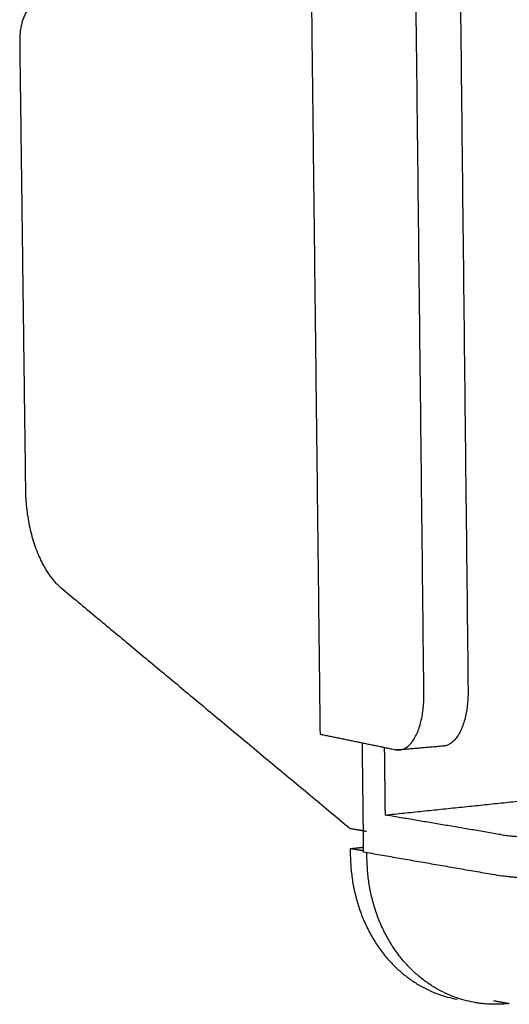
# Model space of a CAD drawing. Header units: millimetres. Extents: x 6394 to 7394, y -4769 to -3769.
# Tile 2 of 43: x 6490 to 6518, y -4447 to -4392. Entities that reach past the tile are written whole.
import ezdxf

# ---------------------------------------------------------------- set-up
doc = ezdxf.new("R2010")
doc.units = ezdxf.units.MM
doc.layers.add('ROXX_NEOmini_Barndoor', color=7, linetype='Continuous', true_color=0x000000)

msp = doc.modelspace()

# ---------------------------------------------------------------- linework, layer by layer
at = {"layer": 'ROXX_NEOmini_Barndoor', "color": 18, "lineweight": -3, "true_color": 0x000000}
for points, weights in [([(6513.149, -4429.716), (6512.429, -4366.101), (6511.703, -4301.923)], [647.056612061, 644.220003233, 641.383394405]), ([(6514.23, -4302.008), (6514.943, -4366.037), (6515.65, -4429.506)], [642.871849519, 645.708458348, 648.545067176]), ([(6515.65, -4429.506), (6515.684, -4432.557), (6514.261, -4432.68)], [648.545067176, 488.797747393, 650.701735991]), ([(6511.765, -4432.896), (6513.183, -4432.774), (6513.149, -4429.716)], [649.213280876, 487.676160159, 647.056612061]), ([(6507.266, -4432.005), (6509.394, -4432.442), (6511.543, -4432.883)], [655.624872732, 652.576758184, 649.528643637]), ([(6509.645, -4432.494), (6509.681, -4435.582), (6509.717, -4438.669)], [657.304740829, 657.445310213, 657.585879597]), ([(6510.904, -4432.752), (6510.926, -4434.668), (6510.948, -4436.584)], [655.880194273, 655.967207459, 656.054220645]), ([(6511.543, -4432.883), (6511.645, -4432.874), (6511.746, -4432.865)], [649.528643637, 649.589126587, 649.649609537]), ([(6511.543, -4432.883), (6511.655, -4432.906), (6511.765, -4432.896)], [649.528643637, 647.869816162, 649.213280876]), ([(6514.261, -4432.68), (6513.014, -4432.788), (6511.765, -4432.896)], [618.337438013, 617.630226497, 616.923014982]), ([(6510.948, -4436.584), (6515.164, -4436.145), (6519.343, -4435.71)], [656.054220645, 659.001903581, 661.949586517]), ([(6517.513, -4437.695), (6514.212, -4437.136), (6510.948, -4436.584)], [648.705237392, 652.379729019, 656.054220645]), ([(6517.513, -4437.695), (6519.453, -4438.023), (6522.472, -4437.701)], [648.705237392, 457.190324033, 648.660870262]), ([(6509.716, -4438.613), (6509.346, -4438.549), (6508.977, -4438.485)], [657.954434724, 658.375147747, 658.795860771]), ([(6509.717, -4438.669), (6513.601, -4439.342), (6517.539, -4440.024)], [657.585879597, 653.197894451, 648.809909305]), ([(6509.921, -4438.993), (6509.919, -4438.842), (6509.918, -4438.691)], [657.741321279, 657.734440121, 657.727558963]), ([(6515.966, -4447.188), (6510.003, -4446.079), (6509.921, -4438.993)], [662.317326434, 521.034225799, 657.741321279]), ([(6522.497, -4440.031), (6519.479, -4440.36), (6517.539, -4440.024)], [648.765542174, 457.264338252, 648.809909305])]:
    msp.add_rational_spline(points, weights, degree=2, dxfattribs=at)
at = {"layer": 'ROXX_NEOmini_Barndoor', "color": 18, "true_color": 0x000000}
for points, weights in [([(6506.342, -4353.225), (6506.805, -4392.722), (6507.266, -4432.005)], [652.068644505, 653.846758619, 655.624872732]), ([(6506.342, -4353.225), (6506.805, -4392.722), (6507.266, -4432.005)], [652.068644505, 653.846758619, 655.624872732]), ([(6491.405, -4390.64), (6490.227, -4390.531), (6490.255, -4392.767)], [676.669773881, 479.486817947, 678.201432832]), ([(6491.405, -4390.64), (6490.227, -4390.531), (6490.255, -4392.767)], [676.669773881, 479.486817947, 678.201432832]), ([(6490.255, -4392.767), (6490.419, -4405.486), (6490.582, -4418.184)], [678.201432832, 678.797535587, 679.393638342]), ([(6490.255, -4392.767), (6490.419, -4405.486), (6490.582, -4418.184)], [678.201432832, 678.797535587, 679.393638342]), ([(6490.582, -4418.184), (6490.632, -4422.083), (6492.588, -4423.71)], [679.393638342, 556.676781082, 677.292215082]), ([(6490.582, -4418.184), (6490.632, -4422.083), (6492.588, -4423.71)], [679.393638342, 556.676781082, 677.292215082]), ([(6492.588, -4423.71), (6500.662, -4430.429), (6508.964, -4437.338)], [677.292215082, 668.017869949, 658.743524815]), ([(6492.588, -4423.71), (6500.662, -4430.429), (6508.964, -4437.338)], [677.292215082, 668.017869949, 658.743524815]), ([(6508.964, -4437.338), (6509.434, -4437.419), (6509.904, -4437.499)], [658.743524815, 658.208404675, 657.673284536]), ([(6508.964, -4437.338), (6509.434, -4437.419), (6509.904, -4437.499)], [658.743524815, 658.208404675, 657.673284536]), ([(6508.977, -4438.485), (6509.346, -4438.446), (6509.714, -4438.407)], [658.795860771, 659.05279765, 659.309734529]), ([(6508.977, -4438.485), (6509.346, -4438.446), (6509.714, -4438.407)], [658.795860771, 659.05279765, 659.309734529]), ([(6508.977, -4438.485), (6508.979, -4438.657), (6508.981, -4438.829)], [658.795860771, 658.803711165, 658.811561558]), ([(6508.977, -4438.485), (6508.979, -4438.657), (6508.981, -4438.829)], [658.795860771, 658.803711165, 658.811561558]), ([(6508.981, -4438.829), (6509.064, -4445.905), (6515.023, -4447.013)], [658.811561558, 521.881607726, 663.387566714]), ([(6508.981, -4438.829), (6509.064, -4445.905), (6515.023, -4447.013)], [658.811561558, 521.881607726, 663.387566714]), ([(6517.973, -4447.254), (6516.955, -4447.372), (6515.966, -4447.188)], [663.749644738, 657.579015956, 662.317326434]), ([(6517.973, -4447.254), (6516.955, -4447.372), (6515.966, -4447.188)], [663.749644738, 657.579015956, 662.317326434]), ([(6517.096, -4447.091), (6517.534, -4447.173), (6517.973, -4447.254)], [664.743391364, 664.246518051, 663.749644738]), ([(6517.096, -4447.091), (6517.534, -4447.173), (6517.973, -4447.254)], [664.743391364, 664.246518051, 663.749644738])]:
    msp.add_rational_spline(points, weights, degree=2, dxfattribs=at)

doc.saveas('drawing.dxf')
